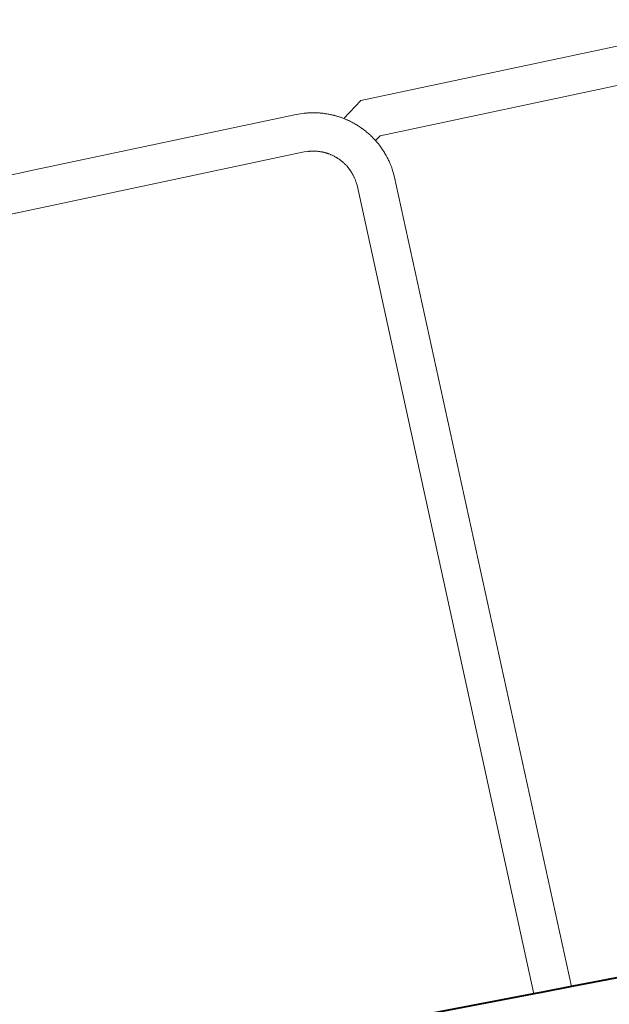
# Model space of a CAD drawing. Header units: metres. Extents: x 149090 to 149776, y 485756 to 486362.
# Tile 49 of 82: x 149611.04 to 149613.35, y 486286.49 to 486290.34. Entities that reach past the tile are written whole.
import ezdxf

# ---------------------------------------------------------------- set-up
doc = ezdxf.new("R2010")
doc.units = ezdxf.units.M
doc.header["$MEASUREMENT"] = 0
for name, color, linetype, lineweight in [('WVB-alg-onderhoek', 7, 'Continuous', 30), ('WVB-pen-brm-dik 018', 6, 'Continuous', 13), ('WVB-pen-dik 035', 1, 'Continuous', 40), ('WVB-raster-60%', 253, 'Continuous', 30)]:
    doc.layers.add(name, color=color, linetype=linetype, lineweight=lineweight)

# ---------------------------------------------------------------- blocks, each defined once
blk = doc.blocks.new('INZET')
at = {"layer": 'WVB-pen-brm-dik 018'}
for p, q in [((-0.0649812, -0.1144945), (-0.0623433, -0.1156246)), ((-0.0623433, -0.1156246), (-0.0649812, -0.1144945)), ((-0.0624615, -0.1159003), (-0.0651027, -0.1147688)), ((-0.0651027, -0.1147688), (-0.0624615, -0.1159003)), ((-0.0623433, -0.1156246), (-0.0604214, -0.1164481)), ((-0.0604214, -0.1164481), (-0.0623433, -0.1156246)), ((-0.0605395, -0.1167239), (-0.0624615, -0.1159003)), ((-0.0624615, -0.1159003), (-0.0605395, -0.1167239)), ((-0.0604214, -0.1164481), (-0.0603763, -0.1164711)), ((-0.0603763, -0.1164711), (-0.0604214, -0.1164481)), ((-0.0603763, -0.1164711), (-0.0603675, -0.1164758)), ((-0.0603675, -0.1164758), (-0.0603763, -0.1164711)), ((-0.0603675, -0.1164758), (-0.060362, -0.1164789)), ((-0.060362, -0.1164789), (-0.0603675, -0.1164758)), ((-0.060362, -0.1164789), (-0.0603568, -0.1164818)), ((-0.0603568, -0.1164818), (-0.060362, -0.1164789)), ((-0.0603568, -0.1164818), (-0.0603514, -0.1164849)), ((-0.0603514, -0.1164849), (-0.0603568, -0.1164818)), ((-0.0603514, -0.1164849), (-0.0603472, -0.1164874)), ((-0.0603472, -0.1164874), (-0.0603514, -0.1164849)), ((-0.0603472, -0.1164874), (-0.0603434, -0.1164897)), ((-0.0603434, -0.1164897), (-0.0603472, -0.1164874)), ((-0.0603434, -0.1164897), (-0.0603379, -0.116493)), ((-0.0603379, -0.116493), (-0.0603434, -0.1164897)), ((-0.0603379, -0.116493), (-0.0603333, -0.1164959)), ((-0.0603333, -0.1164959), (-0.0603379, -0.116493)), ((-0.0603333, -0.1164959), (-0.06033, -0.116498)), ((-0.06033, -0.116498), (-0.0603333, -0.1164959)), ((-0.06033, -0.116498), (-0.0603258, -0.1165007)), ((-0.0603258, -0.1165007), (-0.06033, -0.116498)), ((-0.0603258, -0.1165007), (-0.0603218, -0.1165034)), ((-0.0603218, -0.1165034), (-0.0603258, -0.1165007)), ((-0.0603218, -0.1165034), (-0.0603173, -0.1165064)), ((-0.0603173, -0.1165064), (-0.0603218, -0.1165034)), ((-0.0603173, -0.1165064), (-0.0603118, -0.1165101)), ((-0.0603118, -0.1165101), (-0.0603173, -0.1165064)), ((-0.0603118, -0.1165101), (-0.0603081, -0.1165127)), ((-0.0603081, -0.1165127), (-0.0603118, -0.1165101)), ((-0.0603081, -0.1165127), (-0.0603035, -0.1165158)), ((-0.0603035, -0.1165158), (-0.0603081, -0.1165127)), ((-0.0603035, -0.1165158), (-0.0602983, -0.1165196)), ((-0.0602983, -0.1165196), (-0.0603035, -0.1165158)), ((-0.0602983, -0.1165196), (-0.0602942, -0.1165226)), ((-0.0602942, -0.1165226), (-0.0602983, -0.1165196)), ((-0.0602942, -0.1165226), (-0.0602894, -0.1165262)), ((-0.0602894, -0.1165262), (-0.0602942, -0.1165226)), ((-0.0602894, -0.1165262), (-0.0602844, -0.11653)), ((-0.0602844, -0.11653), (-0.0602894, -0.1165262)), ((-0.0602844, -0.11653), (-0.0602789, -0.1165343)), ((-0.0602789, -0.1165343), (-0.0602844, -0.11653)), ((-0.0602789, -0.1165343), (-0.0602731, -0.1165389)), ((-0.0602731, -0.1165389), (-0.0602789, -0.1165343)), ((-0.0602731, -0.1165389), (-0.0602676, -0.1165434)), ((-0.0602676, -0.1165434), (-0.0602731, -0.1165389)), ((-0.0602676, -0.1165434), (-0.0602623, -0.1165478)), ((-0.0602623, -0.1165478), (-0.0602676, -0.1165434)), ((-0.0602623, -0.1165478), (-0.0602569, -0.1165523)), ((-0.0602569, -0.1165523), (-0.0602623, -0.1165478)), ((-0.0602569, -0.1165523), (-0.0602514, -0.1165571)), ((-0.0602514, -0.1165571), (-0.0602569, -0.1165523)), ((-0.0602514, -0.1165571), (-0.0602462, -0.1165617)), ((-0.0602462, -0.1165617), (-0.0602514, -0.1165571)), ((-0.0602462, -0.1165617), (-0.0602405, -0.1165669)), ((-0.0602405, -0.1165669), (-0.0602462, -0.1165617)), ((-0.0602405, -0.1165669), (-0.0602357, -0.1165713)), ((-0.0602357, -0.1165713), (-0.0602405, -0.1165669)), ((-0.0602357, -0.1165713), (-0.060231, -0.1165758)), ((-0.060231, -0.1165758), (-0.0602357, -0.1165713)), ((-0.060231, -0.1165758), (-0.060227, -0.1165797)), ((-0.060227, -0.1165797), (-0.060231, -0.1165758)), ((-0.060227, -0.1165797), (-0.0602224, -0.1165841)), ((-0.0602224, -0.1165841), (-0.060227, -0.1165797)), ((-0.0602224, -0.1165841), (-0.0602171, -0.1165894)), ((-0.0602171, -0.1165894), (-0.0602224, -0.1165841)), ((-0.0602171, -0.1165894), (-0.060213, -0.1165936)), ((-0.060213, -0.1165936), (-0.0602171, -0.1165894)), ((-0.060213, -0.1165936), (-0.0602084, -0.1165984)), ((-0.0602084, -0.1165984), (-0.060213, -0.1165936)), ((-0.0602084, -0.1165984), (-0.0602034, -0.1166038)), ((-0.0602034, -0.1166038), (-0.0602084, -0.1165984)), ((-0.0602034, -0.1166038), (-0.0601999, -0.1166076)), ((-0.0601999, -0.1166076), (-0.0602034, -0.1166038)), ((-0.0601999, -0.1166076), (-0.0601961, -0.1166117)), ((-0.0601961, -0.1166117), (-0.0601999, -0.1166076)), ((-0.0601961, -0.1166117), (-0.0601911, -0.1166174)), ((-0.0601911, -0.1166174), (-0.0601961, -0.1166117)), ((-0.0601911, -0.1166174), (-0.0601868, -0.1166225)), ((-0.0601868, -0.1166225), (-0.0601911, -0.1166174)), ((-0.0601868, -0.1166225), (-0.0601838, -0.1166259)), ((-0.0601838, -0.1166259), (-0.0601868, -0.1166225)), ((-0.0601838, -0.1166259), (-0.0601804, -0.11663)), ((-0.0601804, -0.11663), (-0.0601838, -0.1166259)), ((-0.0601804, -0.11663), (-0.0601768, -0.1166342)), ((-0.0601768, -0.1166342), (-0.0601804, -0.11663)), ((-0.0601768, -0.1166342), (-0.0601739, -0.1166378)), ((-0.0601739, -0.1166378), (-0.0601768, -0.1166342)), ((-0.0601739, -0.1166378), (-0.0601703, -0.1166424)), ((-0.0601703, -0.1166424), (-0.0601739, -0.1166378)), ((-0.0601703, -0.1166424), (-0.060167, -0.1166465)), ((-0.060167, -0.1166465), (-0.0601703, -0.1166424)), ((-0.060167, -0.1166465), (-0.0601634, -0.1166512)), ((-0.0601634, -0.1166512), (-0.060167, -0.1166465)), ((-0.0601634, -0.1166512), (-0.0601597, -0.1166561)), ((-0.0601597, -0.1166561), (-0.0601634, -0.1166512)), ((-0.0601597, -0.1166561), (-0.0601564, -0.1166606)), ((-0.0601564, -0.1166606), (-0.0601597, -0.1166561)), ((-0.0601564, -0.1166606), (-0.0601529, -0.1166654)), ((-0.0601529, -0.1166654), (-0.0601564, -0.1166606)), ((-0.0601371, -0.1166878), (-0.0599484, -0.1166504)), ((-0.0599484, -0.1166504), (-0.0601371, -0.1166878)), ((-0.0599484, -0.1166504), (-0.0576781, -0.1176234)), ((-0.0576781, -0.1176234), (-0.0599484, -0.1166504)), ((-0.060516, -0.1167366), (-0.0605395, -0.1167239)), ((-0.0605395, -0.1167239), (-0.060516, -0.1167366)), ((-0.0605116, -0.1167389), (-0.060516, -0.1167366)), ((-0.060516, -0.1167366), (-0.0605116, -0.1167389)), ((-0.060509, -0.1167404), (-0.0605116, -0.1167389)), ((-0.0605116, -0.1167389), (-0.060509, -0.1167404)), ((-0.0601529, -0.1166654), (-0.0601494, -0.1166702)), ((-0.0601494, -0.1166702), (-0.0601529, -0.1166654)), ((-0.0601494, -0.1166702), (-0.0601371, -0.1166878)), ((-0.0601371, -0.1166878), (-0.0601494, -0.1166702)), ((-0.0601371, -0.1166878), (-0.0601271, -0.116704)), ((-0.0601271, -0.116704), (-0.0601371, -0.1166878)), ((-0.0601271, -0.116704), (-0.0601217, -0.1167127)), ((-0.0601217, -0.1167127), (-0.0601271, -0.116704)), ((-0.0601217, -0.1167127), (-0.0601169, -0.116721)), ((-0.0601169, -0.116721), (-0.0601217, -0.1167127)), ((-0.0601169, -0.116721), (-0.0601119, -0.1167297)), ((-0.0601119, -0.1167297), (-0.0601169, -0.116721)), ((-0.0601119, -0.1167297), (-0.060107, -0.1167388)), ((-0.060107, -0.1167388), (-0.0601119, -0.1167297)), ((-0.060107, -0.1167388), (-0.0601026, -0.1167472)), ((-0.0601026, -0.1167472), (-0.060107, -0.1167388)), ((-0.0605059, -0.1167421), (-0.060509, -0.1167404)), ((-0.060509, -0.1167404), (-0.0605059, -0.1167421)), ((-0.0605035, -0.1167435), (-0.0605059, -0.1167421)), ((-0.0605059, -0.1167421), (-0.0605035, -0.1167435)), ((-0.0605007, -0.1167451), (-0.0605035, -0.1167435)), ((-0.0605035, -0.1167435), (-0.0605007, -0.1167451)), ((-0.0604985, -0.1167465), (-0.0605007, -0.1167451)), ((-0.0605007, -0.1167451), (-0.0604985, -0.1167465)), ((-0.0604963, -0.1167479), (-0.0604985, -0.1167465)), ((-0.0604985, -0.1167465), (-0.0604963, -0.1167479)), ((-0.0604934, -0.1167496), (-0.0604963, -0.1167479)), ((-0.0604963, -0.1167479), (-0.0604934, -0.1167496)), ((-0.0604911, -0.1167511), (-0.0604934, -0.1167496)), ((-0.0604934, -0.1167496), (-0.0604911, -0.1167511)), ((-0.0604899, -0.1167519), (-0.0604911, -0.1167511)), ((-0.0604911, -0.1167511), (-0.0604899, -0.1167519)), ((-0.0604869, -0.1167539), (-0.0604899, -0.1167519)), ((-0.0604899, -0.1167519), (-0.0604869, -0.1167539)), ((-0.0604842, -0.1167556), (-0.0604869, -0.1167539)), ((-0.0604869, -0.1167539), (-0.0604842, -0.1167556)), ((-0.0604822, -0.116757), (-0.0604842, -0.1167556)), ((-0.0604842, -0.1167556), (-0.0604822, -0.116757)), ((-0.060479, -0.1167592), (-0.0604822, -0.116757)), ((-0.0604822, -0.116757), (-0.060479, -0.1167592)), ((-0.0604768, -0.1167608), (-0.060479, -0.1167592)), ((-0.060479, -0.1167592), (-0.0604768, -0.1167608)), ((-0.0604751, -0.116762), (-0.0604768, -0.1167608)), ((-0.0604768, -0.1167608), (-0.0604751, -0.116762)), ((-0.0604722, -0.1167641), (-0.0604751, -0.116762)), ((-0.0604751, -0.116762), (-0.0604722, -0.1167641)), ((-0.0604701, -0.1167657), (-0.0604722, -0.1167641)), ((-0.0604722, -0.1167641), (-0.0604701, -0.1167657)), ((-0.0604674, -0.1167678), (-0.0604701, -0.1167657)), ((-0.0604701, -0.1167657), (-0.0604674, -0.1167678)), ((-0.0604637, -0.1167706), (-0.0604674, -0.1167678)), ((-0.0604674, -0.1167678), (-0.0604637, -0.1167706)), ((-0.0604607, -0.1167729), (-0.0604637, -0.1167706)), ((-0.0604637, -0.1167706), (-0.0604607, -0.1167729)), ((-0.0604579, -0.1167752), (-0.0604607, -0.1167729)), ((-0.0604607, -0.1167729), (-0.0604579, -0.1167752)), ((-0.060455, -0.1167776), (-0.0604579, -0.1167752)), ((-0.0604579, -0.1167752), (-0.060455, -0.1167776)), ((-0.0604521, -0.1167801), (-0.060455, -0.1167776)), ((-0.060455, -0.1167776), (-0.0604521, -0.1167801)), ((-0.0604493, -0.1167826), (-0.0604521, -0.1167801)), ((-0.0604521, -0.1167801), (-0.0604493, -0.1167826)), ((-0.0604465, -0.1167851), (-0.0604493, -0.1167826)), ((-0.0604493, -0.1167826), (-0.0604465, -0.1167851)), ((-0.0604436, -0.1167876), (-0.0604465, -0.1167851)), ((-0.0604465, -0.1167851), (-0.0604436, -0.1167876)), ((-0.0604408, -0.1167903), (-0.0604436, -0.1167876)), ((-0.0604436, -0.1167876), (-0.0604408, -0.1167903)), ((-0.0604386, -0.1167924), (-0.0604408, -0.1167903)), ((-0.0604408, -0.1167903), (-0.0604386, -0.1167924)), ((-0.0604355, -0.1167954), (-0.0604386, -0.1167924)), ((-0.0604386, -0.1167924), (-0.0604355, -0.1167954)), ((-0.060433, -0.1167978), (-0.0604355, -0.1167954)), ((-0.0604355, -0.1167954), (-0.060433, -0.1167978)), ((-0.0604309, -0.1167999), (-0.060433, -0.1167978)), ((-0.060433, -0.1167978), (-0.0604309, -0.1167999)), ((-0.0604286, -0.1168023), (-0.0604309, -0.1167999)), ((-0.0604309, -0.1167999), (-0.0604286, -0.1168023)), ((-0.0604262, -0.1168047), (-0.0604286, -0.1168023)), ((-0.0604286, -0.1168023), (-0.0604262, -0.1168047)), ((-0.0604235, -0.1168076), (-0.0604262, -0.1168047)), ((-0.0604262, -0.1168047), (-0.0604235, -0.1168076)), ((-0.060421, -0.1168104), (-0.0604235, -0.1168076)), ((-0.0604235, -0.1168076), (-0.060421, -0.1168104)), ((-0.0604188, -0.1168127), (-0.060421, -0.1168104)), ((-0.060421, -0.1168104), (-0.0604188, -0.1168127)), ((-0.0604177, -0.116814), (-0.0604188, -0.1168127)), ((-0.0604188, -0.1168127), (-0.0604177, -0.116814)), ((-0.0604144, -0.1168179), (-0.0604177, -0.116814)), ((-0.0604177, -0.116814), (-0.0604144, -0.1168179)), ((-0.0601026, -0.1167472), (-0.0600982, -0.1167558)), ((-0.0600982, -0.1167558), (-0.0601026, -0.1167472)), ((-0.0600982, -0.1167558), (-0.060094, -0.1167643)), ((-0.060094, -0.1167643), (-0.0600982, -0.1167558)), ((-0.060094, -0.1167643), (-0.0600902, -0.1167723)), ((-0.0600902, -0.1167723), (-0.060094, -0.1167643)), ((-0.0600902, -0.1167723), (-0.0600868, -0.1167797)), ((-0.0600868, -0.1167797), (-0.0600902, -0.1167723)), ((-0.0600868, -0.1167797), (-0.0600843, -0.1167855)), ((-0.0600843, -0.1167855), (-0.0600868, -0.1167797)), ((-0.0600843, -0.1167855), (-0.060083, -0.1167885)), ((-0.060083, -0.1167885), (-0.0600843, -0.1167855)), ((-0.060083, -0.1167885), (-0.0600807, -0.1167938)), ((-0.0600807, -0.1167938), (-0.060083, -0.1167885)), ((-0.0600807, -0.1167938), (-0.0600784, -0.1167994)), ((-0.0600784, -0.1167994), (-0.0600807, -0.1167938)), ((-0.0600784, -0.1167994), (-0.0600749, -0.1168081)), ((-0.0600749, -0.1168081), (-0.0600784, -0.1167994)), ((-0.0600749, -0.1168081), (-0.0600715, -0.1168169)), ((-0.0600715, -0.1168169), (-0.0600749, -0.1168081)), ((-0.0604121, -0.1168205), (-0.0604144, -0.1168179)), ((-0.0604144, -0.1168179), (-0.0604121, -0.1168205)), ((-0.0604106, -0.1168223), (-0.0604121, -0.1168205)), ((-0.0604121, -0.1168205), (-0.0604106, -0.1168223)), ((-0.0604093, -0.1168239), (-0.0604106, -0.1168223)), ((-0.0604106, -0.1168223), (-0.0604093, -0.1168239)), ((-0.0604075, -0.1168261), (-0.0604093, -0.1168239)), ((-0.0604093, -0.1168239), (-0.0604075, -0.1168261)), ((-0.0604053, -0.1168288), (-0.0604075, -0.1168261)), ((-0.0604075, -0.1168261), (-0.0604053, -0.1168288)), ((-0.060404, -0.1168305), (-0.0604053, -0.1168288)), ((-0.0604053, -0.1168288), (-0.060404, -0.1168305)), ((-0.0604016, -0.1168336), (-0.060404, -0.1168305)), ((-0.060404, -0.1168305), (-0.0604016, -0.1168336)), ((-0.0603999, -0.1168359), (-0.0604016, -0.1168336)), ((-0.0604016, -0.1168336), (-0.0603999, -0.1168359)), ((-0.0603978, -0.1168387), (-0.0603999, -0.1168359)), ((-0.0603999, -0.1168359), (-0.0603978, -0.1168387)), ((-0.0603958, -0.1168415), (-0.0603978, -0.1168387)), ((-0.0603978, -0.1168387), (-0.0603958, -0.1168415)), ((-0.0603944, -0.1168434), (-0.0603958, -0.1168415)), ((-0.0603958, -0.1168415), (-0.0603944, -0.1168434)), ((-0.0603924, -0.1168463), (-0.0603944, -0.1168434)), ((-0.0603944, -0.1168434), (-0.0603924, -0.1168463)), ((-0.0603909, -0.1168484), (-0.0603924, -0.1168463)), ((-0.0603924, -0.1168463), (-0.0603909, -0.1168484)), ((-0.0603879, -0.1168529), (-0.0603909, -0.1168484)), ((-0.0603909, -0.1168484), (-0.0603879, -0.1168529)), ((-0.0603849, -0.1168575), (-0.0603879, -0.1168529)), ((-0.0603879, -0.1168529), (-0.0603849, -0.1168575)), ((-0.060382, -0.116862), (-0.0603849, -0.1168575)), ((-0.0603849, -0.1168575), (-0.060382, -0.116862)), ((-0.0603794, -0.1168663), (-0.060382, -0.116862)), ((-0.060382, -0.116862), (-0.0603794, -0.1168663)), ((-0.0603766, -0.1168711), (-0.0603794, -0.1168663)), ((-0.0603794, -0.1168663), (-0.0603766, -0.1168711)), ((-0.060374, -0.1168757), (-0.0603766, -0.1168711)), ((-0.0603766, -0.1168711), (-0.060374, -0.1168757)), ((-0.0603716, -0.1168802), (-0.060374, -0.1168757)), ((-0.060374, -0.1168757), (-0.0603716, -0.1168802)), ((-0.0603688, -0.1168854), (-0.0603716, -0.1168802)), ((-0.0603716, -0.1168802), (-0.0603688, -0.1168854)), ((-0.0603667, -0.1168896), (-0.0603688, -0.1168854)), ((-0.0603688, -0.1168854), (-0.0603667, -0.1168896)), ((-0.0603645, -0.1168941), (-0.0603667, -0.1168896)), ((-0.0603667, -0.1168896), (-0.0603645, -0.1168941)), ((-0.0600715, -0.1168169), (-0.0600679, -0.1168266)), ((-0.0600679, -0.1168266), (-0.0600715, -0.1168169)), ((-0.0600679, -0.1168266), (-0.0600656, -0.1168332)), ((-0.0600656, -0.1168332), (-0.0600679, -0.1168266)), ((-0.0600656, -0.1168332), (-0.0600645, -0.1168363)), ((-0.0600645, -0.1168363), (-0.0600656, -0.1168332)), ((-0.0600645, -0.1168363), (-0.0600622, -0.1168432)), ((-0.0600622, -0.1168432), (-0.0600645, -0.1168363)), ((-0.0600622, -0.1168432), (-0.0600597, -0.1168509)), ((-0.0600597, -0.1168509), (-0.0600622, -0.1168432)), ((-0.0600597, -0.1168509), (-0.0600571, -0.1168594)), ((-0.0600571, -0.1168594), (-0.0600597, -0.1168509)), ((-0.0600571, -0.1168594), (-0.0600544, -0.1168686)), ((-0.0600544, -0.1168686), (-0.0600571, -0.1168594)), ((-0.0600544, -0.1168686), (-0.0600519, -0.1168776)), ((-0.0600519, -0.1168776), (-0.0600544, -0.1168686)), ((-0.0600519, -0.1168776), (-0.0600496, -0.1168866)), ((-0.0600496, -0.1168866), (-0.0600519, -0.1168776)), ((-0.0600496, -0.1168866), (-0.0600472, -0.1168961)), ((-0.0600472, -0.1168961), (-0.0600496, -0.1168866)), ((-0.0603621, -0.1168993), (-0.0603645, -0.1168941)), ((-0.0603645, -0.1168941), (-0.0603621, -0.1168993)), ((-0.0603605, -0.1169027), (-0.0603621, -0.1168993)), ((-0.0603621, -0.1168993), (-0.0603605, -0.1169027)), ((-0.0603594, -0.1169051), (-0.0603605, -0.1169027)), ((-0.0603605, -0.1169027), (-0.0603594, -0.1169051)), ((-0.0603581, -0.116908), (-0.0603594, -0.1169051)), ((-0.0603594, -0.1169051), (-0.0603581, -0.116908)), ((-0.0603569, -0.116911), (-0.0603581, -0.116908)), ((-0.0603581, -0.116908), (-0.0603569, -0.116911)), ((-0.0603564, -0.1169121), (-0.0603569, -0.116911)), ((-0.0603569, -0.116911), (-0.0603564, -0.1169121)), ((-0.0603542, -0.1169176), (-0.0603564, -0.1169121)), ((-0.0603564, -0.1169121), (-0.0603542, -0.1169176)), ((-0.060352, -0.1169232), (-0.0603542, -0.1169176)), ((-0.0603542, -0.1169176), (-0.060352, -0.1169232)), ((-0.0603502, -0.1169282), (-0.060352, -0.1169232)), ((-0.060352, -0.1169232), (-0.0603502, -0.1169282)), ((-0.0603492, -0.116931), (-0.0603502, -0.1169282)), ((-0.0603502, -0.1169282), (-0.0603492, -0.116931)), ((-0.0603485, -0.1169331), (-0.0603492, -0.116931)), ((-0.0603492, -0.116931), (-0.0603485, -0.1169331)), ((-0.0603472, -0.1169368), (-0.0603485, -0.1169331)), ((-0.0603485, -0.1169331), (-0.0603472, -0.1169368)), ((-0.060346, -0.1169408), (-0.0603472, -0.1169368)), ((-0.0603472, -0.1169368), (-0.060346, -0.1169408)), ((-0.0603444, -0.1169458), (-0.060346, -0.1169408)), ((-0.060346, -0.1169408), (-0.0603444, -0.1169458)), ((-0.0603431, -0.1169505), (-0.0603444, -0.1169458)), ((-0.0603444, -0.1169458), (-0.0603431, -0.1169505)), ((-0.0603417, -0.1169554), (-0.0603431, -0.1169505)), ((-0.0603431, -0.1169505), (-0.0603417, -0.1169554)), ((-0.0603403, -0.1169606), (-0.0603417, -0.1169554)), ((-0.0603417, -0.1169554), (-0.0603403, -0.1169606)), ((-0.0603391, -0.1169655), (-0.0603403, -0.1169606)), ((-0.0603403, -0.1169606), (-0.0603391, -0.1169655)), ((-0.060338, -0.1169703), (-0.0603391, -0.1169655)), ((-0.0603391, -0.1169655), (-0.060338, -0.1169703)), ((-0.0600472, -0.1168961), (-0.060045, -0.1169059)), ((-0.060045, -0.1169059), (-0.0600472, -0.1168961)), ((-0.060045, -0.1169059), (-0.060043, -0.1169152)), ((-0.060043, -0.1169152), (-0.060045, -0.1169059)), ((-0.060043, -0.1169152), (-0.0600412, -0.1169246)), ((-0.0600412, -0.1169246), (-0.060043, -0.1169152)), ((-0.0600412, -0.1169246), (-0.0600396, -0.116933)), ((-0.0600396, -0.116933), (-0.0600412, -0.1169246)), ((-0.0600396, -0.116933), (-0.0600381, -0.116942)), ((-0.0600381, -0.116942), (-0.0600396, -0.116933)), ((-0.0600381, -0.116942), (-0.0600368, -0.1169507)), ((-0.0600368, -0.1169507), (-0.0600381, -0.116942)), ((-0.0600368, -0.1169507), (-0.0600337, -0.1169731)), ((-0.0600337, -0.1169731), (-0.0600368, -0.1169507)), ((-0.0599813, -0.1169627), (-0.0600337, -0.1169731)), ((-0.0600337, -0.1169731), (-0.0599813, -0.1169627)), ((-0.0578027, -0.1178964), (-0.0599813, -0.1169627)), ((-0.0599813, -0.1169627), (-0.0578027, -0.1178964)), ((-0.0603369, -0.1169758), (-0.060338, -0.1169703)), ((-0.060338, -0.1169703), (-0.0603369, -0.1169758)), ((-0.0603358, -0.1169812), (-0.0603369, -0.1169758)), ((-0.0603369, -0.1169758), (-0.0603358, -0.1169812)), ((-0.060335, -0.1169853), (-0.0603358, -0.1169812)), ((-0.0603358, -0.1169812), (-0.060335, -0.1169853)), ((-0.0603343, -0.1169896), (-0.060335, -0.1169853)), ((-0.060335, -0.1169853), (-0.0603343, -0.1169896)), ((-0.0603335, -0.1169946), (-0.0603343, -0.1169896)), ((-0.0603343, -0.1169896), (-0.0603335, -0.1169946)), ((-0.0603328, -0.1169999), (-0.0603335, -0.1169946)), ((-0.0603335, -0.1169946), (-0.0603328, -0.1169999)), ((-0.0603321, -0.1170047), (-0.0603328, -0.1169999)), ((-0.0603328, -0.1169999), (-0.0603321, -0.1170047)), ((-0.0603302, -0.1170219), (-0.0603321, -0.1170047)), ((-0.0603321, -0.1170047), (-0.0603302, -0.1170219)), ((-0.06033, -0.1170619), (-0.0603302, -0.1170219)), ((-0.0603302, -0.1170219), (-0.06033, -0.1170619)), ((-0.0600337, -0.1169731), (-0.0600323, -0.1169875)), ((-0.0600323, -0.1169875), (-0.0600337, -0.1169731)), ((-0.0600323, -0.1169875), (-0.0600315, -0.1169971)), ((-0.0600315, -0.1169971), (-0.0600323, -0.1169875)), ((-0.0600315, -0.1169971), (-0.0600308, -0.117007)), ((-0.0600308, -0.117007), (-0.0600315, -0.1169971)), ((-0.0600308, -0.117007), (-0.0600302, -0.1170189)), ((-0.0600302, -0.1170189), (-0.0600308, -0.117007)), ((-0.0600302, -0.1170189), (-0.06003, -0.1170678)), ((-0.06003, -0.1170678), (-0.0600302, -0.1170189)), ((-0.0603385, -0.1171248), (-0.0603374, -0.11712)), ((-0.0603374, -0.11712), (-0.0603385, -0.1171248)), ((-0.0603374, -0.11712), (-0.0603364, -0.1171151)), ((-0.0603364, -0.1171151), (-0.0603374, -0.11712)), ((-0.0603364, -0.1171151), (-0.0603354, -0.1171098)), ((-0.0603354, -0.1171098), (-0.0603364, -0.1171151)), ((-0.0603354, -0.1171098), (-0.0603348, -0.1171064)), ((-0.0603348, -0.1171064), (-0.0603354, -0.1171098)), ((-0.0603348, -0.1171064), (-0.0603343, -0.1171034)), ((-0.0603343, -0.1171034), (-0.0603348, -0.1171064)), ((-0.0603343, -0.1171034), (-0.0603335, -0.1170985)), ((-0.0603335, -0.1170985), (-0.0603343, -0.1171034)), ((-0.0603335, -0.1170985), (-0.0603328, -0.1170937)), ((-0.0603328, -0.1170937), (-0.0603335, -0.1170985)), ((-0.0603328, -0.1170937), (-0.0603322, -0.1170889)), ((-0.0603322, -0.1170889), (-0.0603328, -0.1170937)), ((-0.0603322, -0.1170889), (-0.0603316, -0.1170842)), ((-0.0603316, -0.1170842), (-0.0603322, -0.1170889)), ((-0.0603316, -0.1170842), (-0.0603312, -0.1170796)), ((-0.0603312, -0.1170796), (-0.0603316, -0.1170842)), ((-0.0603312, -0.1170796), (-0.0603307, -0.1170739)), ((-0.0603307, -0.1170739), (-0.0603312, -0.1170796)), ((-0.0603307, -0.1170739), (-0.0603304, -0.117069)), ((-0.0603304, -0.117069), (-0.0603307, -0.1170739)), ((-0.0603304, -0.117069), (-0.0603301, -0.1170646)), ((-0.0603301, -0.1170646), (-0.0603304, -0.117069)), ((-0.0603301, -0.1170646), (-0.06033, -0.1170619)), ((-0.06033, -0.1170619), (-0.0603301, -0.1170646)), ((-0.0600334, -0.1171167), (-0.0600346, -0.1171263)), ((-0.0600346, -0.1171263), (-0.0600334, -0.1171167)), ((-0.0600324, -0.1171065), (-0.0600334, -0.1171167)), ((-0.0600334, -0.1171167), (-0.0600324, -0.1171065)), ((-0.0600317, -0.1170976), (-0.0600324, -0.1171065)), ((-0.0600324, -0.1171065), (-0.0600317, -0.1170976)), ((-0.060031, -0.1170883), (-0.0600317, -0.1170976)), ((-0.0600317, -0.1170976), (-0.060031, -0.1170883)), ((-0.0600305, -0.1170794), (-0.060031, -0.1170883)), ((-0.060031, -0.1170883), (-0.0600305, -0.1170794)), ((-0.06003, -0.1170678), (-0.0600305, -0.1170794)), ((-0.0600305, -0.1170794), (-0.06003, -0.1170678)), ((-0.0628689, -0.1231377), (-0.0603535, -0.117175)), ((-0.0603535, -0.117175), (-0.0628689, -0.1231377)), ((-0.0603535, -0.117175), (-0.0603464, -0.1171538)), ((-0.0603464, -0.1171538), (-0.0603535, -0.117175)), ((-0.0603464, -0.1171538), (-0.0603453, -0.1171503)), ((-0.0603453, -0.1171503), (-0.0603464, -0.1171538)), ((-0.0603453, -0.1171503), (-0.0603438, -0.1171453)), ((-0.0603438, -0.1171453), (-0.0603453, -0.1171503)), ((-0.0603438, -0.1171453), (-0.0603423, -0.11714)), ((-0.0603423, -0.11714), (-0.0603438, -0.1171453)), ((-0.0603423, -0.11714), (-0.060341, -0.1171352)), ((-0.060341, -0.1171352), (-0.0603423, -0.11714)), ((-0.060341, -0.1171352), (-0.0603398, -0.1171302)), ((-0.0603398, -0.1171302), (-0.060341, -0.1171352)), ((-0.0603398, -0.1171302), (-0.0603385, -0.1171248)), ((-0.0603385, -0.1171248), (-0.0603398, -0.1171302)), ((-0.0600461, -0.117192), (-0.0600484, -0.1172015)), ((-0.0600484, -0.1172015), (-0.0600461, -0.117192)), ((-0.060044, -0.1171826), (-0.0600461, -0.117192)), ((-0.0600461, -0.117192), (-0.060044, -0.1171826)), ((-0.0600422, -0.1171737), (-0.060044, -0.1171826)), ((-0.060044, -0.1171826), (-0.0600422, -0.1171737)), ((-0.0600406, -0.1171654), (-0.0600422, -0.1171737)), ((-0.0600422, -0.1171737), (-0.0600406, -0.1171654)), ((-0.0600392, -0.1171579), (-0.0600406, -0.1171654)), ((-0.0600406, -0.1171654), (-0.0600392, -0.1171579)), ((-0.0600381, -0.1171511), (-0.0600392, -0.1171579)), ((-0.0600392, -0.1171579), (-0.0600381, -0.1171511)), ((-0.0600367, -0.1171423), (-0.0600381, -0.1171511)), ((-0.0600381, -0.1171511), (-0.0600367, -0.1171423)), ((-0.0600355, -0.1171337), (-0.0600367, -0.1171423)), ((-0.0600367, -0.1171423), (-0.0600355, -0.1171337)), ((-0.0600346, -0.1171263), (-0.0600355, -0.1171337)), ((-0.0600355, -0.1171337), (-0.0600346, -0.1171263)), ((-0.0600614, -0.1172473), (-0.0600727, -0.1172812)), ((-0.0600727, -0.1172812), (-0.0600614, -0.1172473)), ((-0.0600586, -0.1172388), (-0.0600614, -0.1172473)), ((-0.0600614, -0.1172473), (-0.0600586, -0.1172388)), ((-0.0600557, -0.117229), (-0.0600586, -0.1172388)), ((-0.0600586, -0.1172388), (-0.0600557, -0.117229)), ((-0.0600531, -0.1172199), (-0.0600557, -0.117229)), ((-0.0600557, -0.117229), (-0.0600531, -0.1172199)), ((-0.0600507, -0.1172107), (-0.0600531, -0.1172199)), ((-0.0600531, -0.1172199), (-0.0600507, -0.1172107)), ((-0.0600484, -0.1172015), (-0.0600507, -0.1172107)), ((-0.0600507, -0.1172107), (-0.0600484, -0.1172015)), ((-0.0600727, -0.1172812), (-0.0625955, -0.1232614)), ((-0.0625955, -0.1232614), (-0.0600727, -0.1172812)), ((-0.0636645, -0.1227785), (-0.0628689, -0.1231377)), ((-0.0628689, -0.1231377), (-0.0628036, -0.1231672)), ((-0.0628036, -0.1231672), (-0.0625955, -0.1232614)), ((-0.0625955, -0.1232614), (-0.061798, -0.1236226))]:
    blk.add_line(p, q, dxfattribs=at)
at = {"layer": 'WVB-pen-dik 035', "flags": 128}
for points in [[(-0.0628689, -0.1231377), (-0.0636645, -0.1227785), (-0.0647377, -0.1223121), (-0.0656551, -0.1219112), (-0.0660177, -0.1217539), (-0.0668628, -0.1214011), (-0.0676773, -0.1210681), (-0.068456, -0.1207492), (-0.0689571, -0.120546)], [(-0.0625955, -0.1232614), (-0.0628036, -0.1231672), (-0.0628689, -0.1231377)], [(-0.0496678, -0.1298175), (-0.0502507, -0.1294837), (-0.0512031, -0.1289496), (-0.0527391, -0.128122), (-0.0538585, -0.1275273), (-0.0549473, -0.1269501), (-0.0561821, -0.1263245), (-0.0571685, -0.125826), (-0.0583347, -0.1252582), (-0.0594025, -0.1247404), (-0.0604256, -0.1242719), (-0.061798, -0.1236226), (-0.0625955, -0.1232614)]]:
    blk.add_lwpolyline(points, dxfattribs=at)

msp = doc.modelspace()

# ---------------------------------------------------------------- linework, layer by layer
at = {"layer": 'WVB-alg-onderhoek', "lineweight": 40, "ltscale": 500}
msp.add_3dface([(149266.0511, 485765.9943), (149768.6553, 486120.415), (149603.259, 486354.9637), (149100.6548, 486000.543)], dxfattribs=at)

# ---------------------------------------------------------------- block references
at = {"layer": 'WVB-raster-60%', "xscale": 500.0000000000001, "yscale": 500.0000000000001, "zscale": 500.0000000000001, "rotation": 35.19028839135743}
msp.add_blockref('INZET', (149603.259, 486354.9637), dxfattribs=at)

doc.saveas('drawing.dxf')
